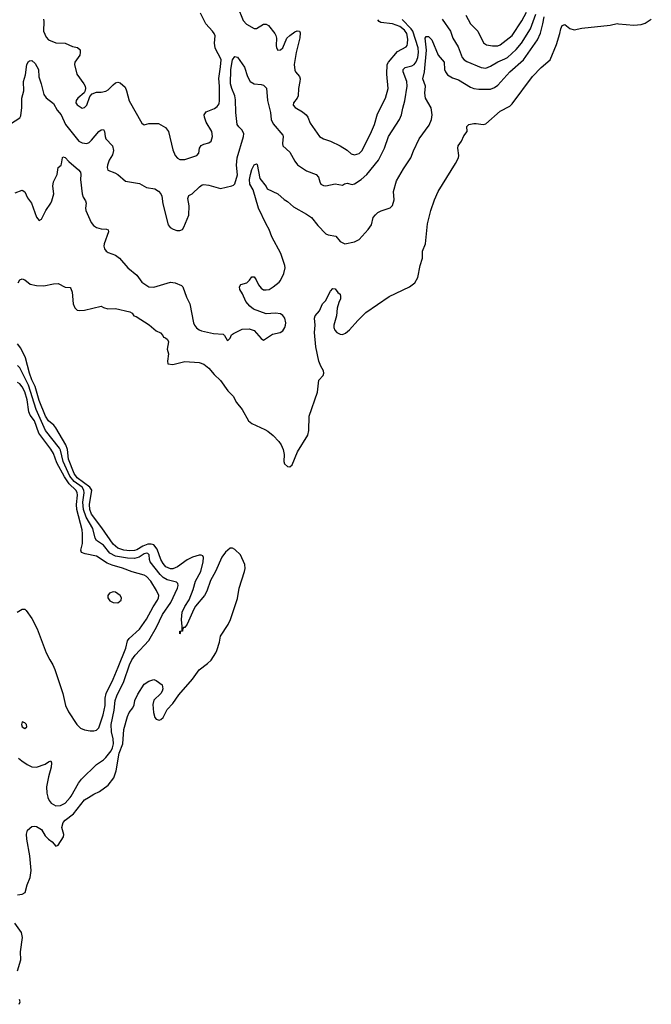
# Model space of a CAD drawing. Header units: inches. Extents: x 1603819 to 1745079, y 385938 to 533966.
# Tile 255 of 256: x 1724988 to 1730275, y 398270 to 406506. Entities that reach past the tile are written whole.
import ezdxf

# ---------------------------------------------------------------- set-up
doc = ezdxf.new("R2010")
doc.units = ezdxf.units.IN
doc.header["$MEASUREMENT"] = 0
for name, color, linetype in [('B7329', 7, 'Continuous'), ('B7420', 7, 'Continuous'), ('B7430', 7, 'Continuous')]:
    doc.layers.add(name, color=color, linetype=linetype)

msp = doc.modelspace()

# ---------------------------------------------------------------- linework, layer by layer
at = {"layer": 'B7329', "color": 5}
for points, elevation in [([(1724970, 399185.2), (1725008.7, 399190), (1725033.4, 399206.6), (1725049.4, 399269.4), (1725076.4, 399330), (1725084.8, 399390), (1725073, 399513), (1725048.6, 399651.4), (1725046.3, 399693.7), (1725052.9, 399727.1), (1725090, 399758), (1725110, 399761), (1725130, 399756), (1725170, 399731), (1725200.3, 399680.3), (1725230, 399650.6), (1725261, 399630), (1725290, 399592), (1725310, 399602), (1725355.3, 399670), (1725359, 399690), (1725341.2, 399750), (1725352.3, 399790), (1725369.5, 399810), (1725438, 399862), (1725530, 399979.5), (1725563.6, 400000)], 120), ([(1725224.2, 400000), (1725235.4, 399975.4), (1725252.7, 399952.7), (1725290, 399931.4), (1725330, 399931.8), (1725370, 399953.3), (1725410.7, 400000)], 140), ([(1724970, 398551), (1724997, 398643), (1724995.6, 398710), (1725012.6, 398830), (1725002.4, 398870), (1724947.9, 398950)], 120), ([(1724983.6, 398270), (1724992, 398290), (1724986, 398310)], 120)]:
    msp.add_lwpolyline(points, dxfattribs=dict(at, elevation=elevation))
at = {"layer": 'B7420', "color": 5}
for points, elevation in [([(1726810, 406614.9), (1726859.8, 406499.8), (1726887.4, 406467.4), (1726950, 406431.8), (1726970, 406432), (1727030, 406467.9), (1727050, 406468.8), (1727070, 406457.1), (1727124.4, 406390), (1727132.5, 406372.5), (1727136.5, 406350), (1727134.4, 406290), (1727138, 406270), (1727150, 406250.8), (1727170, 406253), (1727190, 406270.6), (1727225.4, 406350), (1727250, 406374.6), (1727290, 406404.9), (1727310, 406412.4), (1727330.4, 406410.4), (1727336.1, 406396.1), (1727334.3, 406354.3), (1727301.5, 406230), (1727284.8, 406130), (1727290, 406084.9), (1727296.5, 406070), (1727328.9, 406030), (1727335.3, 406010), (1727334.4, 405990), (1727322, 405930), (1727319.7, 405870), (1727310.9, 405849.1), (1727281.3, 405810), (1727277.1, 405790), (1727293, 405770), (1727354.5, 405734.5), (1727386.3, 405710), (1727399.7, 405690), (1727420.7, 405640.7), (1727497.1, 405530), (1727530, 405508.7), (1727590, 405489.1), (1727670, 405450.2), (1727730, 405414), (1727762.4, 405382.4), (1727790, 405376.5), (1727830, 405387.9), (1727852.1, 405410), (1727925.8, 405550), (1727957, 405630), (1727982.9, 405717.1), (1728050.7, 405850), (1728071.5, 405930), (1728060.2, 406050), (1728064.6, 406130), (1728076.2, 406150), (1728150, 406240.6), (1728221.7, 406278.3), (1728230.4, 406289.6), (1728234.5, 406305.5), (1728237.1, 406342.9), (1728229.4, 406390), (1728210, 406417.4), (1728169.9, 406449.9), (1728110, 406471.4), (1728010, 406483.7), (1727998, 406490), (1727985.9, 406505.9)], 180), ([(1724950, 405056.3), (1725010, 405078.8), (1725030, 405064.7), (1725054.7, 405014.7), (1725088, 404970), (1725130, 404854.8), (1725150, 404826.8), (1725170, 404836), (1725207.6, 404910), (1725249.6, 404970), (1725258, 404990), (1725273.7, 405050), (1725267, 405113), (1725271.3, 405150), (1725303, 405210), (1725309.6, 405270.4), (1725335.3, 405290), (1725339.3, 405300.7), (1725345.2, 405350), (1725350, 405358), (1725370, 405354), (1725398.3, 405318.3), (1725480.7, 405250), (1725496.4, 405230), (1725499.5, 405210), (1725496.5, 405170), (1725512.2, 405050), (1725520.6, 405020.6), (1725539.5, 404990), (1725544.9, 404970), (1725539.5, 404930), (1725542.4, 404910), (1725585.3, 404810), (1725605.4, 404785.4), (1725630, 404768.9), (1725670, 404756.1), (1725713.6, 404753.6), (1725728.3, 404748.3), (1725731.8, 404730), (1725694.4, 404630), (1725692.8, 404612.8), (1725698.4, 404590), (1725713.4, 404570), (1725730, 404558.4), (1725790, 404535.3), (1725823, 404510), (1725892.2, 404430), (1725968.9, 404370), (1726010.2, 404310.2), (1726070, 404270.3), (1726110, 404267.8), (1726250.2, 404310.2), (1726290, 404305.5), (1726342.5, 404282.5), (1726353.4, 404270), (1726383.5, 404183.5), (1726412, 404130), (1726442.6, 403970), (1726450, 403950.8), (1726468.3, 403928.3), (1726490, 403912), (1726510, 403903.6), (1726610, 403881.1), (1726690, 403874.8), (1726703.5, 403863.5), (1726724.7, 403824.7), (1726730, 403822), (1726750, 403842), (1726762, 403870), (1726778, 403882), (1726850, 403917.3), (1726910, 403919.3), (1726950, 403906.8), (1727010, 403838), (1727030, 403824.7), (1727103.7, 403876.3), (1727168, 403890), (1727190, 403904), (1727206.6, 403930), (1727213.3, 403950), (1727216.3, 403970), (1727207.6, 404010), (1727190.8, 404030.8), (1727170, 404044.2), (1727130, 404051.2), (1727050, 404045.6), (1726944.9, 404084.9), (1726915.1, 404110), (1726881.1, 404150), (1726853.3, 404213.3), (1726830, 404248), (1726828.9, 404271.1), (1726838, 404290), (1726890, 404305.5), (1726912.3, 404327.7), (1726930, 404356.3), (1726944.8, 404355.2), (1726950, 404354.4), (1726968.5, 404330), (1726988.1, 404288.1), (1727010, 404260.4), (1727030, 404247.4), (1727050, 404245.3), (1727075.1, 404250), (1727109.5, 404270), (1727159.5, 404310), (1727170, 404324), (1727198.5, 404381.5), (1727209.7, 404430), (1727208, 404450), (1727173.1, 404550), (1727099.2, 404690), (1727077.5, 404750), (1727050, 404795.6), (1726987.2, 404930), (1726942.5, 405082.5), (1726915.9, 405130), (1726910.6, 405170), (1726919, 405210), (1726930, 405253), (1726950, 405290.5), (1726970, 405301), (1726974.9, 405294.9), (1726998.5, 405178.5), (1727050.7, 405110), (1727061, 405090), (1727150, 405050.5), (1727201.7, 405001.7), (1727230, 404984), (1727279.3, 404939.3), (1727390, 404879.5), (1727430, 404850.4), (1727484, 404784), (1727550, 404715.8), (1727570, 404704.9), (1727634.2, 404694.2), (1727671, 404650), (1727710, 404630.7), (1727790, 404647.6), (1727830, 404667.2), (1727905.1, 404750), (1727931.8, 404790), (1727947.3, 404850), (1727965.3, 404874.7), (1727986.7, 404893.3), (1728012.6, 404907.4), (1728090, 404931), (1728110, 404951.3), (1728121.5, 404998.5), (1728116.9, 405070), (1728143.3, 405156.7), (1728200.9, 405259.1), (1728262.4, 405350), (1728284.2, 405410), (1728332.1, 405507.9), (1728415.3, 405624.7), (1728435.3, 405670), (1728441.6, 405710), (1728432.7, 405767.3), (1728385.2, 405850), (1728380.5, 405890), (1728384.5, 405950), (1728362.2, 406010), (1728377.3, 406070), (1728394.3, 406250), (1728381.7, 406350), (1728390, 406365.5), (1728410, 406364.9), (1728436.9, 406336.9), (1728491.5, 406210), (1728541.1, 406150), (1728544.1, 406090), (1728551, 406070), (1728570, 406045.8), (1728610, 406020.6), (1728662.5, 406002.5), (1728762.4, 405942.4), (1728790, 405931.1), (1728830, 405924.3), (1728930, 405926), (1728962.4, 405937.6), (1728990, 405957.4), (1729090.8, 406070), (1729204.8, 406170), (1729322.5, 406337.5), (1729346.8, 406393.2), (1729368.3, 406471.7), (1729379, 406530)], 140), ([(1725187.3, 406510), (1725190.1, 406490.1), (1725186.1, 406410), (1725210, 406359.1), (1725230, 406337.8), (1725290, 406311), (1725370, 406309.2), (1725430, 406282.3), (1725472.9, 406272.9), (1725493.1, 406253.1), (1725494.9, 406230), (1725490.3, 406210), (1725450.5, 406150), (1725448, 406130), (1725466, 406050), (1725525.7, 405970), (1725536.4, 405950), (1725540.4, 405930), (1725534.6, 405905.4), (1725526.9, 405893.1), (1725474, 405850), (1725460.4, 405830), (1725459.3, 405810), (1725470, 405794), (1725510, 405765.5), (1725530, 405770.6), (1725550, 405790.8), (1725575.8, 405864.2), (1725594.2, 405885.8), (1725630, 405900.3), (1725670, 405898.9), (1725710, 405908.9), (1725730, 405920.3), (1725770, 405962), (1725790, 405976.5), (1725810, 405983.7), (1725830, 405978.7), (1725870, 405942.4), (1725883.2, 405910), (1725905.9, 405825.9), (1726010, 405639.1), (1726030, 405626.8), (1726070, 405636.3), (1726150, 405638.8), (1726210, 405604.9), (1726232.4, 405570), (1726270, 405416), (1726290.3, 405370), (1726308.6, 405348.6), (1726330, 405337.4), (1726370, 405336), (1726472.3, 405370), (1726487.3, 405390), (1726492, 405430), (1726506.7, 405453.3), (1726530, 405465.5), (1726570, 405475.5), (1726592, 405490), (1726602, 405530), (1726596.1, 405570), (1726548.5, 405648.5), (1726533.8, 405690), (1726533.3, 405710), (1726550, 405736), (1726617.8, 405762.2), (1726641.4, 405778.6), (1726657.1, 405802.9), (1726661.3, 405830), (1726659.9, 405950), (1726653.8, 406013.8), (1726670, 406110.7), (1726673.3, 406170), (1726666.8, 406190), (1726631.5, 406250), (1726624.4, 406270), (1726619.8, 406310), (1726625.3, 406370), (1726617.3, 406390), (1726602, 406410), (1726545, 406470), (1726501.5, 406561.5)], 180), ([(1728524.8, 406510), (1728594.3, 406410), (1728612.9, 406350), (1728658, 406278), (1728690.7, 406190.7), (1728708.1, 406170), (1728730, 406155.8), (1728850, 406105.2), (1728890, 406101.6), (1728930, 406116.3), (1728990, 406152.8), (1729050, 406177.5), (1729070, 406190.1), (1729142.9, 406257.1), (1729188.4, 406310), (1729263.4, 406430), (1729308.7, 406551.3)], 160), ([(1728723.5, 406543.5), (1728761.8, 406470), (1728823.2, 406410), (1728871.1, 406311.1), (1728894.2, 406294.2), (1728946.4, 406286.4), (1728990, 406287.9), (1729010, 406295.4), (1729110, 406374.7), (1729190, 406496.9), (1729229.9, 406570)], 180), ([(1724910, 405634.8), (1724990, 405686), (1724997.1, 405702.9), (1725006.4, 405770), (1725006.5, 405850), (1725023.5, 405910), (1725020.8, 405990), (1725036.5, 406043.5), (1725047, 406130), (1725062.9, 406157.1), (1725070, 406162.6), (1725090, 406163.9), (1725118.9, 406138.9), (1725146.2, 406090), (1725147.6, 406027.6), (1725169.2, 405970), (1725190, 405880.5), (1725210, 405852.4), (1725270, 405805.7), (1725303.2, 405750), (1725335.2, 405710), (1725372.7, 405630), (1725483.2, 405490), (1725510, 405474.7), (1725550.7, 405469.3), (1725570, 405478.5), (1725590, 405498.5), (1725650, 405570.3), (1725670, 405584.4), (1725690, 405586.8), (1725699.3, 405570), (1725702.6, 405530), (1725710.2, 405510.2), (1725763.7, 405450), (1725772.9, 405412.9), (1725763.8, 405376.2), (1725737.6, 405330), (1725723.2, 405290), (1725721.1, 405270), (1725727.1, 405247.1), (1725785.2, 405225.2), (1725810, 405210.8), (1725874.6, 405154.6), (1725990, 405136.5), (1726050, 405103.1), (1726118, 405090), (1726150, 405070.4), (1726170.3, 405050), (1726178.3, 405030), (1726186.1, 404966.1), (1726230.4, 404790.4), (1726247.7, 404767.7), (1726273.2, 404753.2), (1726303, 404743), (1726330, 404742), (1726350, 404751), (1726362.7, 404770), (1726402.6, 404870), (1726405.6, 404950), (1726394.7, 405010), (1726405.3, 405034.7), (1726432.7, 405050), (1726492.7, 405107.3), (1726516.6, 405123.4), (1726530, 405126.7), (1726570, 405122.6), (1726670, 405094), (1726764, 405116), (1726779, 405121), (1726790, 405134), (1726810.7, 405209.3), (1726803.5, 405290), (1726809.8, 405349.8), (1726862.2, 405530), (1726863.7, 405550), (1726850, 405582.6), (1726822, 405610), (1726808.5, 405630), (1726797.5, 405730), (1726795.1, 405835.1), (1726788.4, 405868.4), (1726763.2, 405930), (1726754.1, 405970), (1726755.8, 406090), (1726770, 406170.5), (1726790, 406197.6), (1726810, 406192.7), (1726868.7, 406110), (1726894.9, 406030), (1726918.7, 405990), (1726950, 405968.7), (1727010, 405964.9), (1727030, 405958.8), (1727052.8, 405932.8), (1727063, 405830), (1727086.4, 405730), (1727093.6, 405670), (1727110, 405634), (1727190, 405540.7), (1727194, 405530), (1727187.4, 405470), (1727190.5, 405450), (1727250, 405397.1), (1727290, 405323), (1727313, 405293), (1727390, 405240.3), (1727470.3, 405210.3), (1727488.4, 405190), (1727499.5, 405150), (1727510, 405130.7), (1727530, 405118.4), (1727550, 405115.3), (1727630, 405133.4), (1727690, 405120.7), (1727708.2, 405131.8), (1727730, 405137.4), (1727770, 405126), (1727790, 405131.5), (1727846.6, 405170), (1727893.5, 405210), (1727990.8, 405330), (1728042.3, 405430), (1728076.4, 405530), (1728168.4, 405670), (1728183.1, 405710), (1728193.9, 405766.1), (1728213.3, 405826.7), (1728230.7, 405950), (1728227.4, 405990), (1728198.4, 406070), (1728198.4, 406090), (1728214.8, 406105.2), (1728270, 406120.7), (1728290, 406132.3), (1728307, 406153), (1728321.3, 406190), (1728327.7, 406230), (1728324.7, 406270), (1728280.2, 406410), (1728266.1, 406430), (1728190, 406508.1)], 160), ([(1724975.3, 404304.7), (1724990, 404331), (1725010, 404338.8), (1725030, 404330.7), (1725074.6, 404294.6), (1725130, 404282.6), (1725190, 404278.3), (1725270, 404296.4), (1725310, 404299.1), (1725367.5, 404267.5), (1725410, 404266.8), (1725417.6, 404257.6), (1725426.4, 404226.4), (1725436.5, 404130), (1725450, 404095.5), (1725470, 404077), (1725490, 404072.2), (1725530, 404074.9), (1725670, 404110.8), (1725690, 404098), (1725726.4, 404086.4), (1725790, 404091), (1725910, 404061), (1725930, 404051.3), (1725944.7, 404030), (1725963, 404023), (1726073, 403953), (1726130, 403902), (1726166, 403886), (1726185.4, 403865.4), (1726191.6, 403851.6), (1726210, 403844.7), (1726224.7, 403830), (1726234, 403810), (1726222.8, 403750), (1726233.4, 403710), (1726225.5, 403650), (1726228.2, 403628.2), (1726270, 403622.6), (1726370, 403646.9), (1726490, 403638.7), (1726530, 403625.3), (1726570, 403590.2), (1726616.9, 403536.9), (1726670, 403487.4), (1726730, 403401.3), (1726776, 403356), (1726804.1, 403304.1), (1726850, 403244.9), (1726902.8, 403150), (1726930, 403127.8), (1727039.3, 403079.3), (1727064.1, 403064.1), (1727110, 403027.2), (1727158.2, 402978.2), (1727177.8, 402950), (1727194.2, 402910), (1727200.9, 402870), (1727200.1, 402810), (1727205.4, 402790), (1727230, 402768.4), (1727250, 402764.4), (1727270, 402783.7), (1727314.9, 402890), (1727399.9, 403030), (1727408.8, 403070), (1727412.2, 403190), (1727481.7, 403390), (1727491.5, 403490), (1727528, 403530), (1727533.8, 403550), (1727529.8, 403570), (1727507.5, 403607.5), (1727492.2, 403650), (1727468.3, 403770), (1727456.4, 403890), (1727461.7, 403950), (1727457, 404010), (1727460.9, 404030), (1727497.2, 404070), (1727523.7, 404130), (1727546.7, 404153.3), (1727590, 404236.3), (1727610, 404257.3), (1727630, 404254.8), (1727650, 404224.7), (1727670.6, 404210.6), (1727674.8, 404190), (1727673.4, 404170), (1727658.5, 404141.5), (1727646, 404094), (1727639, 404030), (1727617.4, 403950), (1727618, 403930), (1727624.9, 403910), (1727642.4, 403890), (1727670, 403874.3), (1727690, 403872.8), (1727716, 403884), (1727750, 403912.6), (1727818.2, 403990), (1727884.5, 404055.5), (1728079.7, 404190), (1728250, 404270.1), (1728295.5, 404304.5), (1728321.2, 404350), (1728339.3, 404450), (1728358.7, 404510), (1728360.2, 404570), (1728385.1, 404630), (1728402.8, 404797.2), (1728429.1, 404910.9), (1728459.7, 405000.3), (1728489.9, 405070.1), (1728636.7, 405303.3), (1728659.8, 405350), (1728664, 405370), (1728656.4, 405430), (1728659.7, 405450), (1728686, 405490), (1728704.7, 405535.3), (1728732.7, 405570), (1728730, 405611.3), (1728748.7, 405630), (1728790, 405638), (1728810, 405638.9), (1728867.8, 405627.8), (1728890, 405634.6), (1729010, 405740.2), (1729090, 405783.8), (1729110, 405802.2), (1729280.5, 406030), (1729353.9, 406106.1), (1729429.7, 406170.3), (1729481.6, 406298.4), (1729509.7, 406390), (1729516.9, 406430), (1729530, 406456.3), (1729550, 406464.9), (1729592.3, 406432.3), (1729630, 406420.3), (1729694.4, 406434.4), (1729930, 406459.1), (1729990, 406473.4), (1730000, 406472.5)], 120), ([(1725563.6, 400000), (1725610, 400028.4), (1725657.2, 400050), (1725730, 400103), (1725775.3, 400164.7), (1725795.9, 400224.1), (1725822.2, 400370), (1725851.8, 400450), (1725860.3, 400570), (1725890, 400678), (1725904.5, 400710), (1725936.2, 400750), (1725946.2, 400773.8), (1725952, 400810), (1725976.1, 400863.9), (1726030, 400946.8), (1726070, 400974), (1726110, 400986), (1726130, 400978), (1726182, 400942), (1726186, 400910), (1726181, 400890), (1726170, 400868.7), (1726110, 400815.3), (1726101.4, 400778.6), (1726107.7, 400710), (1726118.8, 400670), (1726130, 400656), (1726154.6, 400645.4), (1726170, 400651), (1726189, 400670), (1726223.2, 400736.8), (1726270, 400786.8), (1726320.1, 400859.9), (1726435.6, 400990), (1726490, 401068.2), (1726560.1, 401119.9), (1726590, 401148), (1726629.6, 401210), (1726637.6, 401230), (1726661, 401299), (1726669.6, 401350), (1726732.2, 401447.8), (1726752, 401490), (1726810, 401664), (1726825, 401750), (1726871.1, 401888.9), (1726875.5, 401915.5), (1726872.7, 401950), (1726835.5, 402030), (1726790, 402075.3), (1726770, 402085.5), (1726750, 402084.2), (1726710, 402052.4), (1726681.3, 402010), (1726628.1, 401890), (1726585.3, 401814.7), (1726553.6, 401726.4), (1726534.4, 401690), (1726459.9, 401600.1), (1726444.8, 401575.2), (1726390, 401449), (1726370, 401422), (1726358, 401422), (1726351.1, 401408.9), (1726350.8, 401390), (1726332.7, 401387.3), (1726332.7, 401372.7), (1726328.7, 401368.7), (1726330, 401391.3), (1726347.3, 401392.7), (1726349.3, 401430.7), (1726343.6, 401490), (1726348.3, 401550), (1726370, 401597.3), (1726405.7, 401654.3), (1726440.7, 401739.3), (1726461.1, 401810), (1726504.6, 401890), (1726524.6, 401970), (1726526.5, 402006.5), (1726520.5, 402020.5), (1726507.6, 402027.6), (1726490, 402026.3), (1726434.9, 402010), (1726390, 401987), (1726310, 401929.4), (1726270, 401912.7), (1726250, 401912.2), (1726212.5, 401930), (1726190, 401955.9), (1726169.4, 401990), (1726138.1, 402078.1), (1726110, 402113.3), (1726090, 402120.1), (1726062.1, 402117.9), (1726019.1, 402100.9), (1725970, 402071.9), (1725950, 402065.3), (1725910, 402062.3), (1725859.7, 402070), (1725810, 402085.7), (1725770, 402118.8), (1725676, 402256), (1725589.3, 402370), (1725576.1, 402410), (1725571.5, 402450), (1725591.6, 402571.6), (1725575.8, 402595.8), (1725470, 402674.5), (1725443, 402710), (1725397.9, 402830), (1725387.4, 402910), (1725374.9, 402950), (1725292.1, 403092.1), (1725273.8, 403113.8), (1725230, 403151.6), (1725203, 403190), (1725150, 403319.3), (1725118.1, 403438.1), (1725090, 403492.2), (1725070, 403548.7), (1725037.3, 403677.3), (1724997.4, 403757.4), (1724970, 403793.6)], 120), ([(1725410.7, 400000), (1725419.5, 400010), (1725480.5, 400119.5), (1725506.4, 400153.6), (1725630, 400276.1), (1725690, 400316), (1725710, 400335), (1725753.2, 400390), (1725764.9, 400415.1), (1725772.5, 400450), (1725769.5, 400490), (1725755.4, 400550), (1725755, 400610), (1725778.8, 400730), (1725788.1, 400810), (1725800.3, 400850), (1725859.1, 400970), (1725908.6, 401110), (1725928, 401152), (1725956.1, 401190), (1726070, 401312.6), (1726134.1, 401425.9), (1726184.5, 401530), (1726253.2, 401630), (1726308.3, 401750), (1726313.9, 401773.9), (1726312.6, 401790), (1726299.7, 401799.7), (1726221.9, 401821.9), (1726190, 401840.4), (1726164, 401864), (1726080.2, 401970), (1726073.6, 401990), (1726070.6, 402030), (1726059.9, 402039.9), (1726050, 402044.8), (1726030, 402038.3), (1725988.9, 402011.1), (1725950, 401998.7), (1725890, 402001), (1725790, 402018.5), (1725743.7, 402043.7), (1725690, 402111), (1725629.9, 402150), (1725620.1, 402170), (1725599.7, 402250), (1725545.5, 402345.5), (1725523.4, 402410), (1725517.4, 402470), (1725528.2, 402548.2), (1725525.4, 402570), (1725510, 402594.9), (1725443.3, 402643.3), (1725407.9, 402687.9), (1725350.9, 402810), (1725330, 402906), (1725322.5, 402922.5), (1725203.7, 403070), (1725125.1, 403245.1), (1725062.2, 403450), (1724990, 403595), (1724970, 403614.1)], 140), ([(1724968, 401550), (1725010, 401574), (1725030, 401574), (1725043.6, 401563.6), (1725090, 401498), (1725135.5, 401410), (1725210.3, 401210.3), (1725240.4, 401150), (1725266.4, 401110), (1725282.6, 401070), (1725348.9, 400870), (1725372.9, 400770), (1725396.7, 400716.7), (1725465.5, 400610), (1725498.4, 400578.4), (1725530, 400566), (1725578.3, 400558.3), (1725610, 400557), (1725630, 400562.4), (1725650, 400583.8), (1725687.2, 400690), (1725703.6, 400770), (1725702.8, 400830), (1725711.1, 400870), (1725770.5, 400990), (1725811.7, 401090), (1725876.7, 401250), (1725890.7, 401310), (1725905.6, 401330), (1725990, 401408.4), (1726050, 401491.5), (1726104.8, 401595.2), (1726141.5, 401650), (1726149.8, 401670), (1726151.6, 401690), (1726134, 401730), (1726084.8, 401810), (1726050, 401847.9), (1726030, 401859.4), (1725930, 401886.3), (1725850, 401918.7), (1725763.1, 401943.1), (1725721.3, 401961.3), (1725630, 402017.4), (1725537.1, 402037.1), (1725505.2, 402050), (1725500.9, 402070), (1725514.2, 402125.8), (1725513.6, 402206.4), (1725510, 402238), (1725466.5, 402410), (1725463.8, 402450), (1725472.3, 402530), (1725469.9, 402550), (1725458.4, 402570), (1725403, 402623), (1725362.3, 402682.3), (1725299.6, 402799.6), (1725270, 402876.2), (1725250, 402914.1), (1725147.7, 403047.7), (1725110.9, 403150), (1725076.9, 403196.9), (1725064.7, 403224.7), (1725050, 403326), (1725030, 403392.9), (1725010, 403435.7), (1724990, 403460.2), (1724970, 403471.2)], 160), ([(1724977.5, 400330), (1725005.3, 400305.3), (1725050, 400275.6), (1725090, 400255.9), (1725130, 400253.6), (1725201.3, 400278.7), (1725230, 400299.3), (1725250, 400306), (1725255.8, 400290), (1725252.4, 400252.4), (1725228.3, 400171.7), (1725213.6, 400090), (1725215.7, 400035.7), (1725222.9, 400002.9), (1725224.2, 400000)], 140)]:
    msp.add_lwpolyline(points, dxfattribs=dict(at, elevation=elevation))
for points, elevation in [([(1725770, 401719.3), (1725741, 401710), (1725724.9, 401690), (1725727.3, 401670), (1725743.8, 401643.8), (1725770, 401630.8), (1725810, 401627.7), (1725837.2, 401650), (1725841.2, 401670), (1725830, 401688.7), (1725790, 401717.2)], 180), ([(1725010, 400634), (1725003, 400610), (1725008.4, 400590), (1725030, 400576), (1725048.7, 400590), (1725044, 400610), (1725030, 400624)], 160)]:
    msp.add_lwpolyline(points, close=True, dxfattribs=dict(at, elevation=elevation))
at = {"layer": 'B7430', "color": 5, "elevation": 120}
msp.add_lwpolyline([(1730000, 406472.5), (1730130, 406460.9), (1730190, 406464.8), (1730222.4, 406477.6), (1730275.1, 406510)], dxfattribs=at)

doc.saveas('drawing.dxf')
